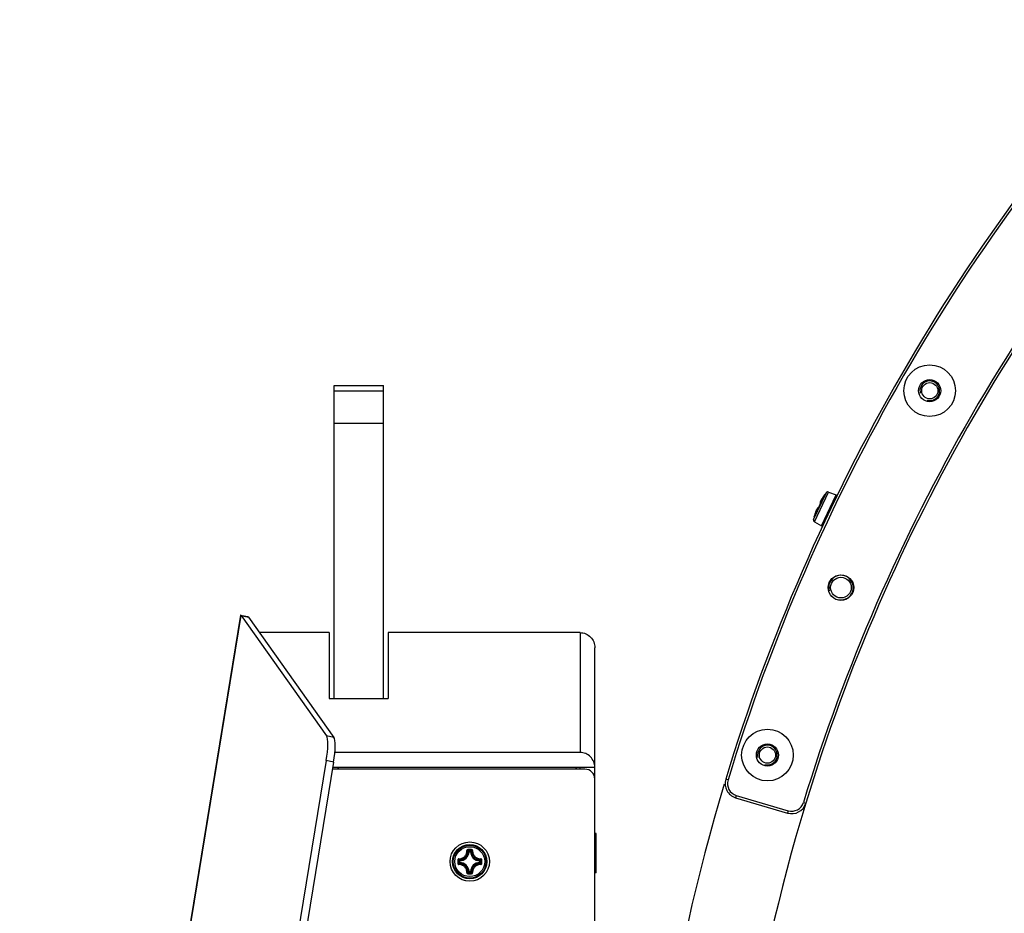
# Model space of a CAD drawing. Header units: millimetres. Extents: x 0 to 420, y 0 to 297.
# Tile 180 of 256: x 72 to 92, y 223 to 242. Entities that reach past the tile are written whole.
import ezdxf

# ---------------------------------------------------------------- set-up
doc = ezdxf.new("R2010")
doc.units = ezdxf.units.MM
doc.header["$LTSCALE"] = 23.1
doc.layers.get('0').update_dxf_attribs({"linetype": 'CONTINUOUS'})
doc.layers.add('02___PRT_ALL_AXES', color=7, linetype='CONTINUOUS')
doc.layers.add('AXES', color=7, linetype='CONTINUOUS')

msp = doc.modelspace()

# ---------------------------------------------------------------- linework, layer by layer
at = {"color": 7, "linetype": 'Continuous'}
for p, q in [((78.4252, 227.758), (78.4252, 234.122)), ((79.4252, 227.758), (79.4252, 234.122)), ((79.4252, 234.0056), (78.4252, 234.0056)), ((79.4252, 233.3499), (78.4252, 233.3499)), ((88.1734, 231.3949), (88.4347, 231.944)), ((88.1924, 231.3529), (88.4792, 231.9557)), ((88.3342, 231.2696), (88.6334, 231.8982)), ((88.3845, 231.8773), (88.3938, 231.8904)), ((88.3933, 231.8904), (88.3854, 231.8793)), ((88.3854, 231.8793), (88.3858, 231.8792)), ((88.3889, 231.8834), (88.3869, 231.8807)), ((88.39, 231.8851), (88.3889, 231.8834)), ((88.3911, 231.8866), (88.39, 231.8851)), ((88.3921, 231.888), (88.3911, 231.8866)), ((88.393, 231.8893), (88.3921, 231.888)), ((88.3938, 231.8905), (88.393, 231.8893)), ((88.3948, 231.8926), (88.3933, 231.8904)), ((88.3944, 231.8914), (88.3938, 231.8905)), ((88.3946, 231.8917), (88.3944, 231.8914)), ((88.3952, 231.894), (88.3946, 231.8917)), ((88.3957, 231.8935), (88.3946, 231.8917)), ((88.3946, 231.8917), (88.3957, 231.8934)), ((88.4792, 231.9557), (88.6334, 231.8982)), ((88.2953, 231.6841), (88.2872, 231.667)), ((88.3095, 231.7126), (88.3047, 231.7032)), ((88.3066, 231.7058), (88.3064, 231.706)), ((88.3093, 231.7187), (88.3097, 231.7181)), ((88.3097, 231.7181), (88.311, 231.7165)), ((88.3219, 231.777), (88.3178, 231.7683)), ((88.3257, 231.7847), (88.3215, 231.7762)), ((88.2689, 231.6277), (88.265, 231.6276)), ((88.2726, 231.6355), (88.2719, 231.6343)), ((88.274, 231.638), (88.2726, 231.6355)), ((88.2735, 231.6363), (88.2733, 231.6365)), ((88.1873, 231.457), (88.1863, 231.4544)), ((88.1868, 231.456), (88.1863, 231.4545)), ((88.1866, 231.4537), (88.1863, 231.4544)), ((88.1871, 231.4566), (88.1868, 231.456)), ((88.1882, 231.4583), (88.1873, 231.457)), ((88.1882, 231.4583), (88.1873, 231.4555)), ((88.188, 231.4575), (88.1925, 231.474)), ((88.1884, 231.4591), (88.1882, 231.4583)), ((88.1888, 231.4605), (88.1884, 231.4591)), ((88.1893, 231.4622), (88.1888, 231.4605)), ((88.1898, 231.464), (88.1893, 231.4622)), ((88.1907, 231.4671), (88.1898, 231.464)), ((88.1916, 231.4706), (88.1907, 231.4671)), ((88.1925, 231.4739), (88.1916, 231.4706)), ((88.1924, 231.3529), (88.3342, 231.2696)), ((76.5226, 229.4513), (72.0296, 201.987)), ((76.5267, 229.4479), (72.0341, 201.9863)), ((76.5226, 229.4513), (76.6699, 229.4225)), ((76.5319, 229.442), (78.2716, 226.9963)), ((76.5319, 229.442), (76.6815, 229.4129)), ((76.6705, 229.4222), (76.6699, 229.4225)), ((76.6699, 229.4225), (76.6721, 229.4215)), ((76.6721, 229.4213), (76.6705, 229.4222)), ((76.6815, 229.4129), (78.4212, 226.9671)), ((78.3252, 229.097), (76.9062, 229.097)), ((78.3252, 229.097), (78.3252, 227.758)), ((79.5252, 229.097), (79.5252, 227.758)), ((83.4252, 229.097), (79.5252, 229.097)), ((83.4252, 229.097), (83.4252, 226.6621)), ((83.7252, 186.9846), (83.7252, 228.7907)), ((78.3252, 227.758), (79.5252, 227.758)), ((78.4212, 226.9671), (78.2716, 226.9963)), ((78.2639, 226.4958), (73.1304, 195.1166)), ((78.4134, 226.4667), (78.2639, 226.4958)), ((83.4252, 226.6621), (78.4382, 226.6621)), ((78.4134, 226.4667), (73.2807, 195.092)), ((83.5252, 226.3213), (78.3897, 226.3213)), ((83.7252, 226.3558), (78.3953, 226.3558)), ((78.4914, 226.3558), (78.5259, 226.3213)), ((83.3246, 226.3213), (83.3591, 226.3558)), ((83.4252, 226.3213), (83.4252, 226.3558)), ((86.4349, 226.1018), (86.3871, 226.1164)), ((86.603, 225.7893), (86.5888, 225.7413)), ((86.5888, 225.7413), (87.6436, 225.4289)), ((86.603, 225.7893), (87.6578, 225.4768)), ((87.6578, 225.4768), (87.6436, 225.4289)), ((87.9679, 225.6436), (88.0157, 225.6291)), ((80.9812, 224.4575), (80.9808, 224.4674)), ((81.166, 224.6423), (81.1561, 224.6428)), ((81.166, 224.6423), (81.166, 224.6522)), ((81.166, 224.6522), (81.1984, 224.6522)), ((81.1661, 224.6423), (81.1984, 224.6423)), ((81.1984, 224.6423), (81.1984, 224.6522)), ((81.1984, 224.6423), (81.2084, 224.6428)), ((81.3832, 224.4575), (81.3837, 224.4674)), ((80.9713, 224.4251), (80.9713, 224.4575)), ((80.9812, 224.4575), (80.9713, 224.4575)), ((80.9812, 224.4251), (80.9713, 224.4251)), ((80.9812, 224.4251), (80.9808, 224.4152)), ((80.9812, 224.4251), (80.9812, 224.4575)), ((81.3832, 224.4575), (81.3832, 224.4252)), ((81.3832, 224.4575), (81.3932, 224.4575)), ((81.3832, 224.4251), (81.3837, 224.4152)), ((81.3832, 224.4251), (81.3932, 224.4251)), ((81.3932, 224.4575), (81.3932, 224.4251)), ((81.166, 224.2403), (81.1561, 224.2398)), ((81.166, 224.2403), (81.166, 224.2304)), ((81.1984, 224.2304), (81.166, 224.2304)), ((81.1984, 224.2403), (81.1661, 224.2403)), ((81.1984, 224.2403), (81.1984, 224.2304)), ((81.1984, 224.2403), (81.2084, 224.2398))]:
    msp.add_line(p, q, dxfattribs=at)
for points in [[(88.3854, 231.8793), (88.3783, 231.8696), (88.3705, 231.8584), (88.363, 231.8474), (88.3559, 231.8366), (88.3492, 231.8261), (88.3431, 231.816), (88.3374, 231.8064), (88.3323, 231.7973), (88.3277, 231.7888), (88.3237, 231.7808), (88.3219, 231.7771)], [(88.3845, 231.8774), (88.3777, 231.8681), (88.37, 231.8571), (88.3624, 231.846), (88.3552, 231.835), (88.3483, 231.8241), (88.3419, 231.8136), (88.3359, 231.8034), (88.3305, 231.7938), (88.3257, 231.7847)], [(88.3869, 231.8807), (88.3848, 231.8779), (88.3845, 231.8774)], [(88.3966, 231.8964), (88.3964, 231.8961), (88.3952, 231.894)], [(88.3966, 231.8964), (88.3957, 231.895), (88.3955, 231.8944)], [(88.3067, 231.7066), (88.3041, 231.7015), (88.3009, 231.6952), (88.2978, 231.6889), (88.2946, 231.6825), (88.2915, 231.6761)], [(88.3047, 231.7032), (88.3015, 231.6968), (88.2984, 231.6904), (88.2953, 231.6841)], [(88.3178, 231.7683), (88.3147, 231.7611), (88.3121, 231.7546), (88.3101, 231.7487), (88.3085, 231.7433), (88.3074, 231.7384), (88.3067, 231.734), (88.3065, 231.7299), (88.3068, 231.726), (88.3076, 231.7222), (88.3093, 231.7187)], [(88.3113, 231.7173), (88.3109, 231.7163), (88.3105, 231.7152), (88.31, 231.7139), (88.3095, 231.7126), (88.3089, 231.7111), (88.3082, 231.7097), (88.3075, 231.7081), (88.3067, 231.7066)], [(88.3119, 231.7198), (88.3119, 231.7197), (88.3118, 231.7194), (88.3117, 231.7189), (88.3115, 231.7182), (88.3113, 231.7173)], [(88.2335, 231.5913), (88.23, 231.584), (88.2264, 231.5758), (88.2226, 231.5669), (88.2188, 231.5572), (88.2149, 231.5467), (88.2109, 231.5356), (88.207, 231.5238), (88.2031, 231.5115), (88.1993, 231.4987), (88.1956, 231.4856), (88.1925, 231.4739)], [(88.2724, 231.6343), (88.2692, 231.6343), (88.2653, 231.6333), (88.2619, 231.6317), (88.2587, 231.6294), (88.2556, 231.6266), (88.2526, 231.6233), (88.2495, 231.6194), (88.2464, 231.6148), (88.2431, 231.6095), (88.2396, 231.6033), (88.236, 231.5964), (88.2322, 231.5886), (88.2318, 231.5877)], [(88.265, 231.6276), (88.2613, 231.6266), (88.258, 231.625), (88.2549, 231.6228), (88.252, 231.6202), (88.2492, 231.617), (88.2463, 231.6132), (88.2433, 231.6088), (88.2402, 231.6037), (88.2369, 231.5979), (88.2335, 231.5913)], [(88.2691, 231.6281), (88.2685, 231.627), (88.2679, 231.6261), (88.2674, 231.6253), (88.2669, 231.6247), (88.2666, 231.6243), (88.2664, 231.6241)], [(88.2754, 231.6412), (88.2729, 231.6354), (88.2721, 231.6338), (88.2713, 231.6322), (88.2706, 231.6307), (88.2699, 231.6293), (88.2691, 231.6281)], [(88.2872, 231.667), (88.2842, 231.6606), (88.2812, 231.6541), (88.2783, 231.6477), (88.2754, 231.6412)]]:
    msp.add_lwpolyline(points, dxfattribs=at)
for centre, radius in [((90.5351, 234.0159), 0.525), ((90.5351, 234.0159), 0.225), ((88.7311, 230.0124), 0.26), ((88.7311, 230.0124), 0.21), ((87.2369, 226.6083), 0.525), ((87.2369, 226.6083), 0.225), ((81.1822, 224.4413), 0.4), ((81.1822, 224.4413), 0.3482), ((81.1822, 224.4413), 0.3481), ((81.1822, 224.4413), 0.3338), ((81.1822, 224.4413), 0.304)]:
    msp.add_circle(centre, radius, dxfattribs=at)
for centre, radius, start, end in [((124.1254, 214.6222), 39.45, 136.93862, 163.06052), ((124.1254, 214.6222), 39.4, 136.93862, 163.06052), ((124.1254, 214.6222), 37.8, 136.95131, 163.04782), ((124.1254, 214.6222), 37.75, 136.95131, 163.04782), ((89.0787, 231.3663), 0.862, 143.6411, 144.83675), ((88.2592, 231.9816), 0.1626, 325.85332, 326.40001), ((88.4048, 231.8893), 0.0101, 152.36482, 156.36877), ((88.4048, 231.8893), 0.01, 142.81816, 152.37921), ((89.3522, 231.1706), 1.2, 139.87287, 142.78234), ((88.4653, 231.9182), 0.04, 69.55, 139.87287), ((89.3732, 231.1556), 1.2002, 152.71277, 154.54982), ((88.2108, 231.7553), 0.1078, 332.71328, 333.61652), ((88.2123, 231.7545), 0.1061, 333.6138, 334.57052), ((88.9283, 231.4634), 0.683, 148.56815, 148.74923), ((88.9593, 231.4444), 0.7194, 147.67269, 148.5624), ((88.9897, 231.4253), 0.7552, 147.41761, 147.67827), ((89.0083, 231.4134), 0.7773, 146.93353, 147.4166), ((89.0262, 231.4017), 0.7988, 146.62498, 146.93448), ((89.0456, 231.3889), 0.822, 145.87038, 146.62313), ((89.0621, 231.3778), 0.8418, 145.55736, 145.87242), ((89.0702, 231.3722), 0.8516, 145.09457, 145.55723), ((89.0755, 231.3685), 0.8582, 144.83594, 145.09486), ((89.0582, 231.2491), 0.8944, 164.33223, 165.43823), ((89.0463, 231.2524), 0.8821, 163.97889, 164.33202), ((89.036, 231.2553), 0.8714, 163.57102, 163.97901), ((89.0226, 231.2593), 0.8574, 163.19492, 163.57111), ((88.9997, 231.2663), 0.8334, 162.56099, 163.19642), ((88.9734, 231.2745), 0.8059, 162.184, 162.55979), ((88.9482, 231.2826), 0.7794, 161.73824, 162.18458), ((88.9237, 231.2907), 0.7537, 161.44167, 161.73744), ((88.8852, 231.3037), 0.713, 160.59905, 161.44723), ((88.8479, 231.3167), 0.6735, 160.39978, 160.59318), ((88.2713, 231.6157), 0.0102, 139.85561, 156.65732), ((88.1747, 231.6796), 0.1079, 335.49936, 336.388), ((89.373, 231.1557), 1.2, 154.55011, 156.38741), ((88.2127, 231.3874), 0.04, 169.22713, 239.55), ((89.3522, 231.1706), 1.2, 166.31766, 169.22713), ((88.1963, 231.4513), 0.01, 153.69905, 166.26747), ((83.5252, 226.1213), 0.2, 0, 90), ((86.674, 226.029), 0.3, 163.06052, 253.49957), ((86.674, 226.029), 0.25, 163.06052, 253.49957), ((124.1252, 214.622), 39.45, 163.212, 196.78669), ((87.7288, 225.7165), 0.3, 253.49957, 343.04782), ((87.7288, 225.7165), 0.25, 253.49957, 343.04782), ((81.183, 213.2696), 11.4164, 89.81044, 90.19678), ((81.1822, 213.3527), 11.3214, 89.80689, 90.19321), ((80.7882, 224.2918), 0.5222, 43.64832, 47.03641), ((81.5763, 224.2918), 0.5222, 132.96337, 136.35171), ((92.3537, 224.4413), 11.4162, 179.80704, 180.0002), ((92.2711, 224.4413), 11.3215, 179.80685, 180.19315), ((81.3316, 224.8352), 0.522, 222.96287, 226.35218), ((80.9722, 224.6513), 0.1841, 272.6606, 357.33932), ((80.9722, 224.6513), 0.194, 272.65943, 357.34057), ((81.3922, 224.6513), 0.194, 182.65941, 267.34055), ((81.3922, 224.6513), 0.1841, 182.66067, 267.33932), ((81.0327, 224.8354), 0.5222, 313.64832, 317.0364), ((70.0935, 224.4413), 11.3215, 359.80685, 0.19315), ((70.0108, 224.4413), 11.4162, 359.99975, 0.1929), ((92.3537, 224.4413), 11.4162, 179.99975, 180.1929), ((81.3316, 224.0473), 0.5221, 133.64789, 137.03688), ((80.9722, 224.2313), 0.1841, 2.6606, 87.33939), ((80.9722, 224.2313), 0.194, 2.65944, 87.34057), ((81.3922, 224.2313), 0.194, 92.65924, 177.34041), ((81.3922, 224.2313), 0.1841, 92.66067, 177.33932), ((81.0328, 224.0473), 0.5222, 42.96338, 46.35171), ((70.0108, 224.4413), 11.4162, 359.80704, 0.0002), ((81.183, 235.613), 11.4164, 269.8032, 270.18954), ((80.7883, 224.5907), 0.522, 312.96286, 316.35218), ((81.1822, 235.53), 11.3214, 269.80679, 270.19311), ((81.5763, 224.5908), 0.5222, 223.64833, 227.03641)]:
    msp.add_arc(centre, radius, start, end, dxfattribs=at)
at = {"color": 2, "linetype": 'Continuous'}
for centre, radius in [((90.538, 234.0142), 0.2), ((88.7311, 230.0124), 0.25), ((87.2366, 226.6078), 0.2)]:
    msp.add_arc(centre, radius, 255, 195, dxfattribs=at)
at = {"color": 7, "linetype": 'Continuous'}
for centre, major_axis, ratio, start_param, end_param in [((76.4376, 228.9584), (0.0803, 0.4938), 0.17624, -0.1764901, -0.1065231), ((76.5872, 228.9292), (0.0803, 0.4938), 0.17624, -0.1764901, -0.0542764), ((78.1773, 226.5127), (0.0803, 0.4938), 0.17624, -1.5763358, -0.1764901), ((78.3269, 226.4835), (0.0803, 0.4938), 0.17624, -1.5763358, -0.1764901), ((83.4252, 226.3558), (0, -0.3063), 0.9794345, 1.5707963, 3.1415927)]:
    msp.add_ellipse(centre, major_axis=major_axis, ratio=ratio, start_param=start_param, end_param=end_param, dxfattribs=at)
for points, knots in [([(88.3957, 231.8934), (88.396, 231.8939), (88.3962, 231.8945), (88.3969, 231.8952), (88.3968, 231.8954)], [0, 0, 0, 0, 0.7251783, 1, 1, 1, 1]), ([(88.3966, 231.8964), (88.3966, 231.8964), (88.3964, 231.896), (88.3966, 231.8956), (88.3968, 231.8954)], [0, 0, 0, 0, 0.1825971, 1, 1, 1, 1]), ([(88.3444, 231.8178), (88.3407, 231.8117), (88.3339, 231.8), (88.3248, 231.783), (88.3174, 231.7677), (88.3121, 231.7544), (88.3087, 231.7435), (88.3075, 231.7351), (88.3082, 231.7288), (88.3111, 231.7264), (88.3125, 231.726)], [0, 0, 0, 0, 0.209215, 0.3998846, 0.567552, 0.7085724, 0.8204715, 0.9025746, 0.9579503, 1, 1, 1, 1]), ([(88.3081, 231.7089), (88.3085, 231.7097), (88.3098, 231.7125), (88.3109, 231.7153), (88.3116, 231.7174)], [0, 0, 0, 0, 0.2671506, 1, 1, 1, 1]), ([(88.3116, 231.7174), (88.3123, 231.7194), (88.3132, 231.7216), (88.3133, 231.7258), (88.3125, 231.726)], [0, 0, 0, 0, 0.7048601, 1, 1, 1, 1]), ([(88.2619, 231.6197), (88.2609, 231.6208), (88.2578, 231.6223), (88.2524, 231.6196), (88.2471, 231.614), (88.2411, 231.6053), (88.2345, 231.5935), (88.2276, 231.5788), (88.2204, 231.5616), (88.2158, 231.5492), (88.2134, 231.5427)], [0, 0, 0, 0, 0.0431727, 0.0945281, 0.1724149, 0.281571, 0.421815, 0.5908512, 0.7850793, 1, 1, 1, 1]), ([(88.2619, 231.6197), (88.2625, 231.6191), (88.265, 231.6211), (88.2666, 231.6234), (88.268, 231.6256), (88.2687, 231.6268)], [0, 0, 0, 0, 0.2789138, 0.5890091, 1, 1, 1, 1]), ([(88.265, 231.6277), (88.2656, 231.6283), (88.2676, 231.6304), (88.2699, 231.6323), (88.2718, 231.6332)], [0, 0, 0, 0, 0.2987173, 1, 1, 1, 1]), ([(88.2687, 231.6268), (88.2691, 231.6274), (88.2705, 231.63), (88.2719, 231.6327), (88.2728, 231.6348)], [0, 0, 0, 0, 0.2331547, 1, 1, 1, 1]), ([(88.1866, 231.4537), (88.1866, 231.4536), (88.1869, 231.4542), (88.187, 231.4546), (88.1875, 231.456), (88.1878, 231.457), (88.188, 231.4575)], [0, 0, 0, 0, 0.0559616, 0.2441963, 0.5618129, 1, 1, 1, 1]), ([(76.5267, 229.4479), (76.5261, 229.4484), (76.5247, 229.4493), (76.5236, 229.4511), (76.5226, 229.4513)], [0, 0, 0, 0, 0.4266047, 1, 1, 1, 1]), ([(83.4252, 229.097), (83.4647, 229.097), (83.5444, 229.0807), (83.6441, 229.0116), (83.71, 228.9098), (83.7252, 228.8301), (83.7252, 228.7907)], [0, 0, 0, 0, 0.2499094, 0.4998761, 0.7499152, 1, 1, 1, 1]), ([(81.1437, 224.6859), (81.1383, 224.6859), (81.1271, 224.6813), (81.1231, 224.6698), (81.1234, 224.6645)], [0, 0, 0, 0, 0.5030547, 1, 1, 1, 1]), ([(81.1441, 224.6739), (81.1414, 224.674), (81.1358, 224.6718), (81.1337, 224.6662), (81.1338, 224.6636)], [0, 0, 0, 0, 0.5063564, 1, 1, 1, 1]), ([(81.1438, 224.6859), (81.1437, 224.6833), (81.1437, 224.6797), (81.144, 224.6757), (81.1439, 224.6744), (81.1441, 224.6739)], [0, 0, 0, 0, 0.6615052, 0.8927289, 1, 1, 1, 1]), ([(81.2207, 224.6859), (81.2208, 224.6833), (81.2208, 224.6797), (81.2205, 224.6757), (81.2205, 224.6744), (81.2204, 224.6739)], [0, 0, 0, 0, 0.661448, 0.89268, 1, 1, 1, 1]), ([(81.2307, 224.6636), (81.2308, 224.6662), (81.2286, 224.6718), (81.2231, 224.674), (81.2204, 224.6739)], [0, 0, 0, 0, 0.4936334, 1, 1, 1, 1]), ([(81.2411, 224.6645), (81.2414, 224.6698), (81.2373, 224.6813), (81.2261, 224.6859), (81.2207, 224.6859)], [0, 0, 0, 0, 0.4969442, 1, 1, 1, 1]), ([(80.959, 224.5002), (80.9537, 224.5005), (80.9423, 224.4964), (80.9376, 224.4852), (80.9376, 224.4798)], [0, 0, 0, 0, 0.4969296, 1, 1, 1, 1]), ([(80.9376, 224.4798), (80.9403, 224.4798), (80.9438, 224.4798), (80.9478, 224.4796), (80.9492, 224.4796), (80.9496, 224.4795)], [0, 0, 0, 0, 0.6614743, 0.8927027, 1, 1, 1, 1]), ([(80.9599, 224.4898), (80.9573, 224.4899), (80.9517, 224.4877), (80.9496, 224.4821), (80.9496, 224.4795)], [0, 0, 0, 0, 0.4936422, 1, 1, 1, 1]), ([(80.9588, 224.5002), (80.9587, 224.4979), (80.9586, 224.4947), (80.9592, 224.4913), (80.9596, 224.49), (80.9599, 224.4898)], [0, 0, 0, 0, 0.6546352, 0.8795637, 1, 1, 1, 1]), ([(80.959, 224.5002), (80.9806, 224.499), (81.0249, 224.5058), (81.0812, 224.5423), (81.1177, 224.5986), (81.1246, 224.6429), (81.1234, 224.6645)], [0, 0, 0, 0, 0.2488342, 0.500002, 0.7511665, 1, 1, 1, 1]), ([(80.9599, 224.4898), (80.9828, 224.4885), (81.0297, 224.4956), (81.0893, 224.5342), (81.1279, 224.5938), (81.1351, 224.6408), (81.1338, 224.6636)], [0, 0, 0, 0, 0.2489804, 0.5000021, 0.7510204, 1, 1, 1, 1]), ([(80.9808, 224.4674), (80.979, 224.4692), (80.9719, 224.4765), (80.965, 224.484), (80.9599, 224.4898)], [0, 0, 0, 0, 0.245124, 1, 1, 1, 1]), ([(81.1234, 224.6647), (81.1257, 224.6648), (81.1289, 224.6649), (81.1322, 224.6644), (81.1335, 224.664), (81.1338, 224.6636)], [0, 0, 0, 0, 0.6545851, 0.8795181, 1, 1, 1, 1]), ([(81.1561, 224.6428), (81.1543, 224.6445), (81.1471, 224.6516), (81.1396, 224.6585), (81.1338, 224.6636)], [0, 0, 0, 0, 0.2451287, 1, 1, 1, 1]), ([(81.2084, 224.6428), (81.2101, 224.6445), (81.2174, 224.6516), (81.2249, 224.6585), (81.2307, 224.6636)], [0, 0, 0, 0, 0.2451275, 1, 1, 1, 1]), ([(81.2307, 224.6636), (81.2294, 224.6408), (81.2366, 224.5938), (81.2752, 224.5342), (81.3347, 224.4956), (81.3817, 224.4885), (81.4045, 224.4898)], [0, 0, 0, 0, 0.2489812, 0.4999969, 0.7510186, 1, 1, 1, 1]), ([(81.2411, 224.6647), (81.2388, 224.6648), (81.2356, 224.6649), (81.2322, 224.6644), (81.2309, 224.664), (81.2307, 224.6636)], [0, 0, 0, 0, 0.6546352, 0.8795639, 1, 1, 1, 1]), ([(81.2411, 224.6645), (81.2399, 224.6429), (81.2468, 224.5986), (81.2833, 224.5423), (81.3395, 224.5058), (81.3839, 224.499), (81.4054, 224.5002)], [0, 0, 0, 0, 0.2488362, 0.4999983, 0.7511665, 1, 1, 1, 1]), ([(81.3837, 224.4674), (81.3855, 224.4692), (81.3926, 224.4765), (81.3995, 224.484), (81.4045, 224.4898)], [0, 0, 0, 0, 0.2451287, 1, 1, 1, 1]), ([(81.3932, 224.4575), (81.3931, 224.46), (81.3911, 224.465), (81.3862, 224.4673), (81.3837, 224.4674)], [0, 0, 0, 0, 0.4999791, 1, 1, 1, 1]), ([(81.4056, 224.5002), (81.4058, 224.4979), (81.4058, 224.4947), (81.4053, 224.4913), (81.4049, 224.49), (81.4045, 224.4898)], [0, 0, 0, 0, 0.6545981, 0.8795287, 1, 1, 1, 1]), ([(81.4149, 224.4795), (81.4149, 224.4821), (81.4127, 224.4877), (81.4071, 224.4899), (81.4045, 224.4898)], [0, 0, 0, 0, 0.5063605, 1, 1, 1, 1]), ([(81.4269, 224.4798), (81.4268, 224.4852), (81.4222, 224.4964), (81.4108, 224.5005), (81.4054, 224.5002)], [0, 0, 0, 0, 0.5030512, 1, 1, 1, 1]), ([(81.4269, 224.4798), (81.4242, 224.4798), (81.4206, 224.4798), (81.4167, 224.4796), (81.4153, 224.4796), (81.4149, 224.4795)], [0, 0, 0, 0, 0.6615051, 0.8927291, 1, 1, 1, 1]), ([(80.9376, 224.4028), (80.9403, 224.4028), (80.9438, 224.4028), (80.9478, 224.403), (80.9492, 224.403), (80.9496, 224.4031)], [0, 0, 0, 0, 0.6615051, 0.8927291, 1, 1, 1, 1]), ([(80.9376, 224.4028), (80.9376, 224.3974), (80.9423, 224.3862), (80.9537, 224.3821), (80.959, 224.3824)], [0, 0, 0, 0, 0.5030512, 1, 1, 1, 1]), ([(80.9496, 224.4031), (80.9496, 224.4005), (80.9517, 224.3949), (80.9573, 224.3927), (80.9599, 224.3928)], [0, 0, 0, 0, 0.5063605, 1, 1, 1, 1]), ([(80.9588, 224.3824), (80.9587, 224.3847), (80.9586, 224.3879), (80.9592, 224.3913), (80.9596, 224.3926), (80.9599, 224.3928)], [0, 0, 0, 0, 0.6545981, 0.8795287, 1, 1, 1, 1]), ([(81.1234, 224.2181), (81.1246, 224.2397), (81.1177, 224.284), (81.0812, 224.3403), (81.025, 224.3768), (80.9806, 224.3836), (80.959, 224.3824)], [0, 0, 0, 0, 0.2488362, 0.4999983, 0.7511665, 1, 1, 1, 1]), ([(80.9808, 224.4152), (80.979, 224.4134), (80.9719, 224.4061), (80.965, 224.3986), (80.9599, 224.3928)], [0, 0, 0, 0, 0.2451256, 1, 1, 1, 1]), ([(81.1338, 224.219), (81.1351, 224.2418), (81.1279, 224.2888), (81.0893, 224.3484), (81.0297, 224.387), (80.9828, 224.3941), (80.9599, 224.3928)], [0, 0, 0, 0, 0.2489812, 0.4999969, 0.7510186, 1, 1, 1, 1]), ([(80.9713, 224.4251), (80.9713, 224.4226), (80.9733, 224.4176), (80.9783, 224.4153), (80.9808, 224.4152)], [0, 0, 0, 0, 0.4999791, 1, 1, 1, 1]), ([(81.4045, 224.3928), (81.3817, 224.3941), (81.3347, 224.387), (81.2752, 224.3484), (81.2366, 224.2888), (81.2294, 224.2418), (81.2307, 224.219)], [0, 0, 0, 0, 0.2489801, 0.5000019, 0.7510202, 1, 1, 1, 1]), ([(81.4054, 224.3824), (81.3839, 224.3836), (81.3395, 224.3768), (81.2833, 224.3403), (81.2468, 224.284), (81.2399, 224.2397), (81.2411, 224.2181)], [0, 0, 0, 0, 0.2488323, 0.5000004, 0.7511649, 1, 1, 1, 1]), ([(81.3837, 224.4152), (81.3862, 224.4153), (81.3911, 224.4176), (81.3931, 224.4226), (81.3932, 224.4251)], [0, 0, 0, 0, 0.5000209, 1, 1, 1, 1]), ([(81.3837, 224.4152), (81.3855, 224.4134), (81.3926, 224.4061), (81.3995, 224.3986), (81.4045, 224.3928)], [0, 0, 0, 0, 0.2451275, 1, 1, 1, 1]), ([(81.4045, 224.3928), (81.4071, 224.3927), (81.4127, 224.3949), (81.4149, 224.4005), (81.4149, 224.4031)], [0, 0, 0, 0, 0.493642, 1, 1, 1, 1]), ([(81.4056, 224.3824), (81.4058, 224.3847), (81.4058, 224.3879), (81.4053, 224.3913), (81.4049, 224.3926), (81.4045, 224.3928)], [0, 0, 0, 0, 0.6546341, 0.8795629, 1, 1, 1, 1]), ([(81.4054, 224.3824), (81.4108, 224.3821), (81.4222, 224.3862), (81.4269, 224.3974), (81.4269, 224.4028)], [0, 0, 0, 0, 0.496947, 1, 1, 1, 1]), ([(81.4269, 224.4028), (81.4242, 224.4028), (81.4206, 224.4028), (81.4167, 224.403), (81.4153, 224.403), (81.4149, 224.4031)], [0, 0, 0, 0, 0.6614811, 0.8927085, 1, 1, 1, 1]), ([(81.1234, 224.2181), (81.1231, 224.2128), (81.1271, 224.2013), (81.1383, 224.1967), (81.1437, 224.1967)], [0, 0, 0, 0, 0.4969656, 1, 1, 1, 1]), ([(81.1234, 224.2179), (81.1257, 224.2178), (81.1289, 224.2177), (81.1322, 224.2182), (81.1335, 224.2186), (81.1338, 224.219)], [0, 0, 0, 0, 0.6546352, 0.8795639, 1, 1, 1, 1]), ([(81.1338, 224.219), (81.1337, 224.2164), (81.1358, 224.2108), (81.1414, 224.2086), (81.1441, 224.2087)], [0, 0, 0, 0, 0.4936334, 1, 1, 1, 1]), ([(81.1561, 224.2398), (81.1543, 224.2381), (81.1471, 224.231), (81.1396, 224.2241), (81.1338, 224.219)], [0, 0, 0, 0, 0.245124, 1, 1, 1, 1]), ([(81.1438, 224.1967), (81.1437, 224.1993), (81.1437, 224.2029), (81.1439, 224.2069), (81.1439, 224.2082), (81.1441, 224.2087)], [0, 0, 0, 0, 0.661448, 0.89268, 1, 1, 1, 1]), ([(81.1984, 224.2304), (81.2009, 224.2304), (81.206, 224.2324), (81.2082, 224.2374), (81.2084, 224.2398)], [0, 0, 0, 0, 0.4999791, 1, 1, 1, 1]), ([(81.2084, 224.2398), (81.2101, 224.2381), (81.2174, 224.231), (81.2249, 224.2241), (81.2307, 224.219)], [0, 0, 0, 0, 0.2451287, 1, 1, 1, 1]), ([(81.2204, 224.2087), (81.2231, 224.2086), (81.2286, 224.2108), (81.2308, 224.2164), (81.2307, 224.219)], [0, 0, 0, 0, 0.5063566, 1, 1, 1, 1]), ([(81.2207, 224.1967), (81.2207, 224.1993), (81.2208, 224.2029), (81.2205, 224.2069), (81.2205, 224.2082), (81.2204, 224.2087)], [0, 0, 0, 0, 0.6615052, 0.8927289, 1, 1, 1, 1]), ([(81.2207, 224.1967), (81.2261, 224.1967), (81.2373, 224.2013), (81.2414, 224.2128), (81.2411, 224.2181)], [0, 0, 0, 0, 0.5030873, 1, 1, 1, 1]), ([(81.2411, 224.2179), (81.2388, 224.2177), (81.2356, 224.2177), (81.2322, 224.2182), (81.2309, 224.2186), (81.2307, 224.219)], [0, 0, 0, 0, 0.6545308, 0.8794748, 1, 1, 1, 1])]:
    msp.add_open_spline(points, degree=3, knots=knots, dxfattribs=at)
for points in [[(88.3125, 231.726), (88.3113, 231.7239), (88.311, 231.7211), (88.3116, 231.7187)], [(88.2635, 231.6223), (88.2645, 231.6235), (88.2658, 231.6245), (88.2672, 231.6251)], [(80.9808, 224.4674), (80.9783, 224.4673), (80.9733, 224.465), (80.9713, 224.46), (80.9713, 224.4575)], [(81.166, 224.6522), (81.1636, 224.6522), (81.1585, 224.6502), (81.1562, 224.6452), (81.1561, 224.6428)], [(81.2084, 224.6428), (81.2082, 224.6452), (81.206, 224.6502), (81.2009, 224.6522), (81.1984, 224.6522)], [(81.1561, 224.2398), (81.1562, 224.2374), (81.1585, 224.2324), (81.1636, 224.2304), (81.166, 224.2304)]]:
    msp.add_open_spline(points, degree=3, dxfattribs=at)
at = {"layer": '02___PRT_ALL_AXES', "color": 7, "linetype": 'Continuous'}
for centre in [(90.538, 234.0142), (87.2366, 226.6078)]:
    msp.add_circle(centre, 0.165, dxfattribs=at)
msp.add_arc((124.1252, 214.622), 37.75, 163.04916, 196.95001, dxfattribs=at)
at = {"layer": 'AXES', "color": 7, "linetype": 'Continuous'}
for p, q in [((78.4252, 234.122), (79.4252, 234.122)), ((83.7502, 225.012), (83.7252, 225.012)), ((83.7502, 224.212), (83.7502, 225.012)), ((83.7502, 224.212), (83.7252, 224.212))]:
    msp.add_line(p, q, dxfattribs=at)

doc.saveas('drawing.dxf')
